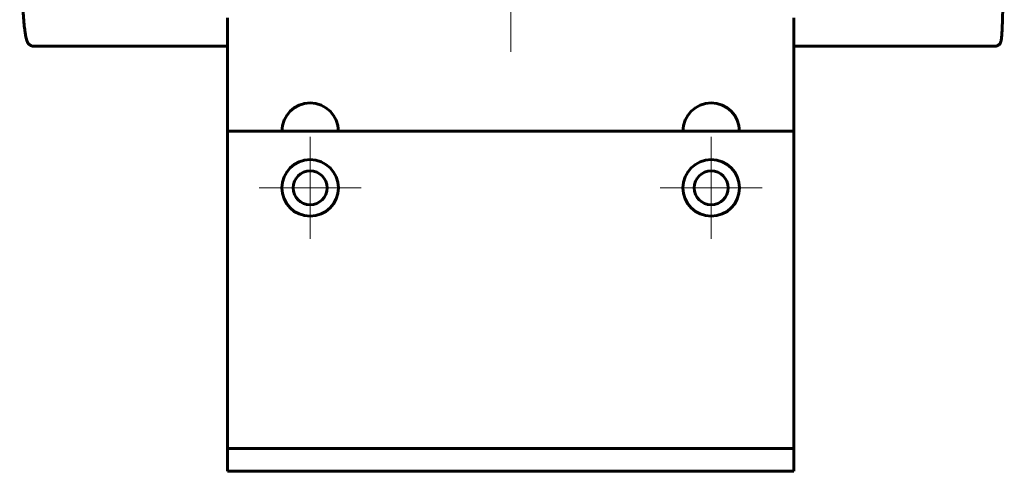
# Model space of a CAD drawing. Header units: millimetres. Extents: x 0 to 841, y 0 to 594.
# Tile 13 of 17: x 502 to 589, y 235 to 275. Entities that reach past the tile are written whole.
import ezdxf

# ---------------------------------------------------------------- set-up
doc = ezdxf.new("R2010")
doc.units = ezdxf.units.MM
doc.linetypes.add('K5LT_AXLED', pattern=[12, 7.5, -1.5, 1.5, -1.5])
doc.linetypes.add('K5LT_BASIC', pattern=[0])
doc.layers.add('Системный слой (1)', color=251, linetype='Continuous', true_color=0x6c6c6c)

# ---------------------------------------------------------------- blocks, each defined once
blk = doc.blocks.new('U85')
at = {"layer": 'Системный слой (1)', "color": 143, "linetype": 'K5LT_BASIC', "lineweight": 60, "true_color": 0x33acca}
for p, q in [((503.175, 272.706), (520.297, 272.706)), ((570.297, 272.706), (588.064, 272.706))]:
    blk.add_line(p, q, dxfattribs=at)
blk = doc.blocks.new('U96')
at = {"layer": 'Системный слой (1)', "color": 30, "linetype": 'K5LT_AXLED', "lineweight": 18, "true_color": 0xff8000}
for q in [(527.597, 264.706), (523.097, 260.206), (532.097, 260.206), (527.597, 255.706)]:
    blk.add_line((527.597, 260.206), q, dxfattribs=at)
blk = doc.blocks.new('U97')
at = {"layer": 'Системный слой (1)', "color": 30, "linetype": 'K5LT_AXLED', "lineweight": 18, "true_color": 0xff8000}
for q in [(562.997, 264.706), (558.497, 260.206), (567.497, 260.206), (562.997, 255.706)]:
    blk.add_line((562.997, 260.206), q, dxfattribs=at)

msp = doc.modelspace()

# ---------------------------------------------------------------- linework, layer by layer
at = {"layer": 'Системный слой (1)', "color": 30, "linetype": 'K5LT_AXLED', "lineweight": 18, "true_color": 0xff8000}
msp.add_line((545.297, 272.206), (545.297, 354.206), dxfattribs=at)
at = {"layer": 'Системный слой (1)', "color": 143, "linetype": 'K5LT_BASIC', "lineweight": 60, "true_color": 0x33acca}
for p, q in [((520.297, 270.206), (520.297, 275.206)), ((570.297, 270.206), (570.297, 275.206)), ((503.175, 272.706), (503.176, 272.706)), ((503.175, 272.706), (503.176, 272.706)), ((588.064, 272.706), (588.064, 272.706)), ((520.297, 265.206), (520.297, 270.206)), ((570.297, 265.206), (570.297, 270.206)), ((520.297, 265.206), (570.297, 265.206)), ((520.297, 240.206), (520.297, 265.206)), ((570.297, 240.206), (570.297, 265.206)), ((520.297, 237.206), (520.297, 240.206)), ((570.297, 237.206), (570.297, 240.206)), ((520.297, 237.206), (570.297, 237.206)), ((520.297, 235.206), (520.297, 237.206)), ((570.297, 235.206), (570.297, 237.206)), ((520.297, 235.206), (570.297, 235.206))]:
    msp.add_line(p, q, dxfattribs=at)
for centre, radius in [((527.597, 260.206), 2.5), ((562.997, 260.206), 2.5), ((527.597, 260.206), 1.5), ((562.997, 260.206), 1.5)]:
    msp.add_circle(centre, radius, dxfattribs=at)
for centre in [(527.597, 265.206), (562.997, 265.206)]:
    msp.add_arc(centre, 2.5, 0, 180, dxfattribs=at)
for points, knots in [([(503.175, 272.706), (503.174, 272.706), (503.173, 272.706), (503.17, 272.706), (503.168, 272.706), (503.163, 272.706), (503.159, 272.706), (503.149, 272.706), (503.142, 272.707), (503.123, 272.708), (503.11, 272.71), (503.074, 272.715), (503.052, 272.72), (503.008, 272.732), (502.986, 272.739), (502.943, 272.757), (502.922, 272.768), (502.881, 272.791), (502.862, 272.804), (502.824, 272.832), (502.806, 272.848), (502.771, 272.881), (502.755, 272.899), (502.723, 272.938), (502.708, 272.958), (502.679, 273.002), (502.665, 273.026), (502.638, 273.078), (502.625, 273.108), (502.597, 273.175), (502.584, 273.212), (502.556, 273.304), (502.542, 273.356), (502.51, 273.489), (502.492, 273.576), (502.455, 273.785), (502.436, 273.91), (502.394, 274.221), (502.372, 274.416), (502.327, 274.867), (502.305, 275.131), (502.276, 275.514), (502.269, 275.608), (502.246, 275.959), (502.23, 276.205), (502.202, 276.697), (502.19, 276.933), (502.156, 277.629), (502.136, 278.112), (502.097, 279.196), (502.078, 279.796), (502.05, 280.889), (502.039, 281.369), (502.021, 282.235), (502.014, 282.617), (502.003, 283.32), (501.998, 283.639), (501.992, 284.035), (501.991, 284.116), (501.986, 284.518), (501.983, 284.843), (501.976, 285.497), (501.973, 285.827), (501.968, 286.49), (501.966, 286.823), (501.963, 287.544), (501.962, 287.934), (501.96, 288.619), (501.96, 288.912), (501.96, 289.206)], [0, 0, 0, 0, 0.006574, 0.006574, 0.016435, 0.016435, 0.035061, 0.035061, 0.071217, 0.071217, 0.141339, 0.141339, 0.266942, 0.266942, 0.399582, 0.399582, 0.542476, 0.542476, 0.700566, 0.700566, 0.880777, 0.880777, 1.090923, 1.090923, 1.342022, 1.342022, 1.661189, 1.661189, 2.081547, 2.081547, 2.63364, 2.63364, 3.339793, 3.339793, 4.338843, 4.338843, 5.527991, 5.527991, 7.022392, 7.022392, 8.668086, 8.668086, 9.212231, 9.212231, 10.507641, 10.507641, 11.601216, 11.601216, 13.623467, 13.623467, 15.841816, 15.841816, 17.483547, 17.483547, 18.731662, 18.731662, 19.729839, 19.729839, 19.979778, 19.979778, 20.978665, 20.978665, 21.977551, 21.977551, 22.976437, 22.976437, 24.133881, 24.133881, 25, 25, 25, 25]), ([(588.865, 289.206), (588.865, 288.571), (588.864, 287.943), (588.861, 286.697), (588.859, 286.079), (588.854, 284.819), (588.85, 284.175), (588.841, 282.918), (588.836, 282.309), (588.829, 281.547), (588.827, 281.374), (588.822, 280.926), (588.819, 280.647), (588.81, 279.938), (588.804, 279.514), (588.793, 278.766), (588.788, 278.439), (588.78, 278), (588.778, 277.876), (588.772, 277.576), (588.768, 277.398), (588.759, 276.939), (588.752, 276.665), (588.737, 276.072), (588.729, 275.76), (588.717, 275.386), (588.714, 275.303), (588.707, 275.078), (588.702, 274.942), (588.695, 274.771), (588.694, 274.73), (588.69, 274.649), (588.689, 274.609), (588.685, 274.52), (588.683, 274.472), (588.676, 274.33), (588.672, 274.24), (588.659, 273.993), (588.651, 273.85), (588.632, 273.581), (588.622, 273.464), (588.602, 273.289), (588.593, 273.225), (588.571, 273.126), (588.564, 273.092), (588.532, 273.013), (588.521, 272.987), (588.488, 272.934), (588.473, 272.911), (588.437, 272.869), (588.419, 272.85), (588.38, 272.816), (588.359, 272.8), (588.316, 272.773), (588.294, 272.761), (588.25, 272.741), (588.227, 272.732), (588.181, 272.719), (588.158, 272.714), (588.113, 272.708), (588.09, 272.706), (588.066, 272.706), (588.065, 272.706), (588.064, 272.706)], [0, 0, 0, 0, 1.935252, 1.935252, 3.870504, 3.870504, 5.915291, 5.915291, 7.960079, 7.960079, 8.561644, 8.561644, 9.562034, 9.562034, 11.163988, 11.163988, 12.495925, 12.495925, 13.029398, 13.029398, 13.827862, 13.827862, 15.159798, 15.159798, 16.856763, 16.856763, 17.365464, 17.365464, 18.261361, 18.261361, 18.553728, 18.553728, 18.846094, 18.846094, 19.219469, 19.219469, 19.966217, 19.966217, 21.396387, 21.396387, 23.019492, 23.019492, 24.304481, 24.304481, 24.969242, 24.969242, 25.242302, 25.242302, 25.410764, 25.410764, 25.534931, 25.534931, 25.643117, 25.643117, 25.739505, 25.739505, 25.829087, 25.829087, 25.914111, 25.914111, 25.995791, 25.995791, 25.999958, 25.999958, 25.999958, 25.999958])]:
    msp.add_open_spline(points, degree=3, knots=knots, dxfattribs=at)

# ---------------------------------------------------------------- block references
at = {"layer": 'Системный слой (1)'}
for name in ['U85', 'U96', 'U97']:
    msp.add_blockref(name, (0, 0), dxfattribs=at)

doc.saveas('drawing.dxf')
